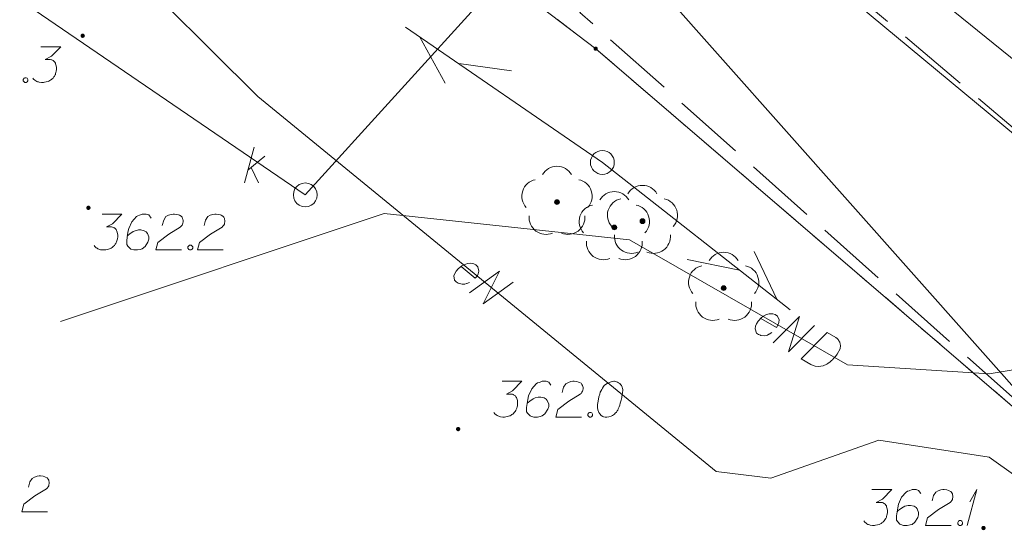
# Model space of a CAD drawing. Header units: metres. Extents: x 5555129 to 5556676, y 5635595 to 5636517.
# Tile 144 of 255: x 5555483 to 5555504, y 5636432 to 5636442. Entities that reach past the tile are written whole.
import ezdxf

# ---------------------------------------------------------------- set-up
doc = ezdxf.new("R2010")
doc.units = ezdxf.units.M
doc.header["$MEASUREMENT"] = 0
doc.linetypes.add('L_0_06', pattern=[2, 1.5, -0.5])
doc.linetypes.add('PRZER1-1', pattern=[2, 1, -1])
doc.layers.add('#digitalizacja', color=7, linetype='Continuous', lineweight=18)
doc.layers.add('#skartowane', color=7, linetype='Continuous', lineweight=18)
for name, color, linetype, lineweight, true_color in [('GEPPGD', 7, 'Continuous', 18, 0x008000), ('GESDZI', 7, 'Continuous', 18, 0x0a0909), ('GESUZY', 7, 'PRZER1-1', 18, 0x008000), ('GSPWPN', 7, 'Continuous', 18, 0x0a0909), ('GSPWPN_O', 7, 'Continuous', 18, 0x0a0909), ('GULENN', 1, 'Continuous', 18, 0xff0000), ('GULENN_O', 1, 'Continuous', 18, 0xff0000), ('GULKSP', 7, 'Continuous', 18, 0x803300), ('GUPEPI', 1, 'Continuous', 18, 0xff0000), ('GUPKSD', 7, 'Continuous', 18, 0x803300), ('GUPKSD_O', 7, 'Continuous', 18, 0x803300)]:
    doc.layers.add(name, color=color, linetype=linetype, lineweight=lineweight, true_color=true_color)

# ---------------------------------------------------------------- blocks, each defined once
blk = doc.blocks.new('POINT')
blk.add_hatch(color=0).paths.add_polyline_path([(-0.000884, -0.0025), (-0.0025, -0.000884), (-0.0025, 0.000884), (0.000884, 0.0025), (0.0025, 0.000884), (0.0025, -0.000884), (0.000884, -0.0025)])
blk = doc.blocks.new('OKRAG_PELNY_2')
at = {"color": 0, "flags": 128}
blk.add_lwpolyline([(0.5, 0), (0.482963, -0.12941), (0.433013, -0.25), (0.353553, -0.353553), (0.25, -0.433013), (0.12941, -0.482963), (0, -0.5), (-0.12941, -0.482963), (-0.25, -0.433013), (-0.353553, -0.353553), (-0.433013, -0.25), (-0.482963, -0.12941), (-0.5, 0), (-0.482963, 0.12941), (-0.433013, 0.25), (-0.353553, 0.353553), (-0.25, 0.433013), (-0.12941, 0.482963), (0, 0.5), (0.12941, 0.482963), (0.25, 0.433013), (0.353553, 0.353553), (0.433013, 0.25), (0.482963, 0.12941), (0.5, 0)], close=True, dxfattribs=at)
blk = doc.blocks.new('KOLO_2')
blk.add_hatch(color=0).paths.add_polyline_path([(0, -0.5), (-0.12941, -0.482963), (-0.25, -0.433013), (-0.353553, -0.353553), (-0.433013, -0.25), (-0.482963, -0.12941), (-0.5, 0), (-0.482963, 0.12941), (-0.433013, 0.25), (-0.353553, 0.353553), (-0.25, 0.433013), (-0.12941, 0.482963), (0, 0.5), (0.12941, 0.482963), (0.25, 0.433013), (0.353553, 0.353553), (0.433013, 0.25), (0.482963, 0.12941), (0.5, 0), (0.482963, -0.12941), (0.433013, -0.25), (0.353553, -0.353553), (0.25, -0.433013), (0.12941, -0.482963)])
blk = doc.blocks.new('EPPGN')
blk.add_hatch(color=0).paths.add_polyline_path([(0, -0.09), (-0.027812, -0.085595), (-0.052901, -0.072812), (-0.072812, -0.052901), (-0.085595, -0.027812), (-0.09, 0), (-0.085595, 0.027812), (-0.072812, 0.052901), (-0.052901, 0.072812), (-0.027812, 0.085595), (0, 0.09), (0.027812, 0.085595), (0.052901, 0.072812), (0.072812, 0.052901), (0.085595, 0.027812), (0.09, 0), (0.085595, -0.027812), (0.072812, -0.052901), (0.052901, -0.072812), (0.027812, -0.085595)])
blk = doc.blocks.new('OBOP02_01')
at = {"linetype": 'Continuous', "lineweight": 18}
blk.add_hatch(color=0, dxfattribs=at).paths.add_polyline_path([(0, -0.1, 1), (0, 0.1, 1)])
at = {"color": 0, "linetype": 'Continuous', "lineweight": 18}
blk.add_circle((0, 0), 0.1, dxfattribs=at)
for centre, radius, start, end in [((0, 0.8), 0.7, 29.8459, 150.1541), ((-0.77, 0.25), 0.7, 101.6336, 222.6627), ((0.77, 0.25), 0.7, 317.3373, 78.3664), ((-0.46, -0.64), 0.71, 174.3693, 292.5572), ((0.46, -0.64), 0.71, 247.4428, 5.6307)]:
    blk.add_arc(centre, radius, start, end, dxfattribs=at)
blk = doc.blocks.new('*U185')
at = {"layer": 'GSPWPN_O', "color": 7, "linetype": 'ByBlock', "lineweight": 18}
for q in [(5555503.141, 5636431.813), (5555503.194, 5636432.309)]:
    blk.add_line((5555503.342, 5636432.563), q, dxfattribs=at)
blk = doc.blocks.new('*U195')
at = {"layer": 'GUPKSD_O', "color": 36, "linetype": 'ByBlock', "lineweight": 18, "true_color": 0x803300}
for p, q in [((5555488.006, 5636438.98), (5555488.207, 5636439.73)), ((5555488.077, 5636439.246), (5555488.431, 5636439.541)), ((5555488.148, 5636439.305), (5555488.301, 5636438.98))]:
    blk.add_line(p, q, dxfattribs=at)

msp = doc.modelspace()

# ---------------------------------------------------------------- hatches: boundary and pattern name
at = {"layer": '#skartowane', "linetype": 'Continuous', "lineweight": 18}
h = msp.add_hatch(color=7, dxfattribs=at)
edge = h.paths.add_edge_path()
edge.add_arc((5555484.62, 5636442.06), 0.045, 0, 360)

# ---------------------------------------------------------------- linework, layer by layer
at = {"layer": '#digitalizacja', "color": 36, "linetype": 'Continuous', "lineweight": 18, "true_color": 0x803300}
msp.add_line((5555497.54, 5636446.88), (5555525.6, 5636424.155), dxfattribs=at)
at = {"layer": '#digitalizacja', "color": 5, "linetype": 'Continuous', "lineweight": 18, "flags": 128}
for points in [[(5555468.916, 5636474.304), (5555508.576, 5636429.685), (5555515.269, 5636413.34), (5555521.42, 5636402.404)], [(5555526.327, 5636438.276), (5555521.638, 5636428.426), (5555519.005, 5636427.984), (5555517.838, 5636428.631), (5555496.921, 5636445.974)]]:
    msp.add_lwpolyline(points, dxfattribs=at)
at = {"layer": '#digitalizacja', "color": 1, "linetype": 'Continuous', "lineweight": 18, "flags": 128}
for points in [[(5555515.065, 5636438.164), (5555511.479, 5636436.307), (5555503.596, 5636434.984), (5555500.632, 5636435.174), (5555496.065, 5636437.788), (5555490.932, 5636438.34), (5555484.157, 5636436.08)], [(5555498.815, 5636436.144), (5555499.143, 5636435.957), (5555499.177, 5636436.005), (5555499.193, 5636436.057), (5555499.199, 5636436.115), (5555499.164, 5636436.196), (5555499.116, 5636436.231), (5555499.069, 5636436.244), (5555498.995, 5636436.245), (5555498.938, 5636436.23), (5555498.875, 5636436.191), (5555498.832, 5636436.162), (5555498.761, 5636436.087), (5555498.729, 5636436.03), (5555498.708, 5636435.981), (5555498.699, 5636435.931), (5555498.729, 5636435.84), (5555498.767, 5636435.811), (5555498.811, 5636435.793), (5555498.816, 5636435.79), (5555498.9, 5636435.782), (5555498.956, 5636435.798), (5555498.987, 5636435.815), (5555498.995, 5636435.817), (5555499.047, 5636435.848)], [(5555499.079, 5636435.632), (5555499.626, 5636436.183), (5555499.397, 5636435.45), (5555499.944, 5636436.001)], [(5555500.21, 5636435.849), (5555500.385, 5636435.749), (5555500.418, 5636435.723), (5555500.43, 5636435.71), (5555500.45, 5636435.685), (5555500.459, 5636435.666), (5555500.469, 5636435.646), (5555500.48, 5636435.606), (5555500.483, 5636435.577), (5555500.48, 5636435.511), (5555500.415, 5636435.398), (5555500.381, 5636435.35), (5555500.361, 5636435.327), (5555500.341, 5636435.304), (5555500.321, 5636435.282), (5555500.296, 5636435.262), (5555500.268, 5636435.237), (5555500.222, 5636435.203), (5555500.2, 5636435.188), (5555500.126, 5636435.155), (5555500.073, 5636435.145), (5555500.017, 5636435.143), (5555499.959, 5636435.149), (5555499.912, 5636435.162), (5555499.863, 5636435.183), (5555499.664, 5636435.298), (5555500.21, 5636435.849)]]:
    msp.add_lwpolyline(points, dxfattribs=at)
at = {"layer": '#skartowane', "color": 30, "linetype": 'Continuous', "lineweight": 18}
for p, q in [((5555495.5, 5636439.41), (5555491.38, 5636442.242)), ((5555495.5, 5636439.41), (5555491.38, 5636442.242)), ((5555491.668, 5636442.044), (5555492.209, 5636441.066)), ((5555491.668, 5636442.044), (5555492.209, 5636441.066)), ((5555492.492, 5636441.478), (5555493.599, 5636441.323)), ((5555492.492, 5636441.478), (5555493.599, 5636441.323)), ((5555495.5, 5636439.41), (5555499.432, 5636436.322)), ((5555495.5, 5636439.41), (5555499.432, 5636436.322)), ((5555499.157, 5636436.538), (5555498.68, 5636437.549)), ((5555499.157, 5636436.538), (5555498.68, 5636437.549)), ((5555498.371, 5636437.156), (5555497.275, 5636437.38)), ((5555498.371, 5636437.156), (5555497.275, 5636437.38))]:
    msp.add_line(p, q, dxfattribs=at)
at = {"layer": '#skartowane', "color": 7, "linetype": 'L_0_06', "lineweight": 18, "flags": 128}
msp.add_lwpolyline([(5555523.62, 5636400.34), (5555522.93, 5636399.83), (5555521.94, 5636396.63), (5555519.13, 5636396.98), (5555520.4, 5636407.92), (5555519.76, 5636408.76), (5555518.17, 5636415.97), (5555516.69, 5636419.92), (5555513.22, 5636426.28), (5555507.7, 5636431.28), (5555495.03, 5636442.55), (5555497.55, 5636445.67), (5555510.37, 5636434.83), (5555515.51, 5636430.51), (5555517.4, 5636429.99), (5555519.91, 5636429.73), (5555521.33, 5636430.42), (5555525.04, 5636427.93), (5555526.54, 5636426.97), (5555528.86, 5636426.67), (5555531.07, 5636426.79), (5555533.23, 5636427.66), (5555535.2, 5636426.14), (5555526.67, 5636409.15), (5555526.12, 5636407.57), (5555526.26, 5636407.12), (5555523.62, 5636400.34)], close=True, dxfattribs=at)
at = {"layer": '#skartowane', "color": 7, "linetype": 'Continuous', "lineweight": 18, "flags": 128}
for points in [[(5555483.746, 5636441.831), (5555484.159, 5636441.831), (5555483.964, 5636441.631), (5555483.834, 5636441.566), (5555483.94, 5636441.566), (5555483.964, 5636441.56), (5555483.976, 5636441.554), (5555483.988, 5636441.548), (5555483.999, 5636441.542), (5555484.023, 5636441.524), (5555484.035, 5636441.507), (5555484.047, 5636441.489), (5555484.053, 5636441.471), (5555484.064, 5636441.43), (5555484.07, 5636441.394), (5555484.07, 5636441.377), (5555484.07, 5636441.353), (5555484.064, 5636441.318), (5555484.058, 5636441.294), (5555484.053, 5636441.27), (5555484.047, 5636441.253), (5555484.041, 5636441.241), (5555484.035, 5636441.229), (5555484.029, 5636441.217), (5555484.017, 5636441.199), (5555483.999, 5636441.176), (5555483.982, 5636441.158), (5555483.97, 5636441.146), (5555483.952, 5636441.135), (5555483.935, 5636441.123), (5555483.911, 5636441.111), (5555483.899, 5636441.105), (5555483.858, 5636441.093), (5555483.822, 5636441.087), (5555483.799, 5636441.081), (5555483.757, 5636441.081), (5555483.71, 5636441.087), (5555483.692, 5636441.093), (5555483.675, 5636441.099), (5555483.657, 5636441.105), (5555483.639, 5636441.117), (5555483.621, 5636441.129), (5555483.592, 5636441.152), (5555483.574, 5636441.176)], [(5555483.409, 5636441.182), (5555483.438, 5636441.182), (5555483.456, 5636441.17), (5555483.474, 5636441.146), (5555483.474, 5636441.117), (5555483.456, 5636441.093), (5555483.438, 5636441.081), (5555483.409, 5636441.081), (5555483.391, 5636441.093), (5555483.373, 5636441.117), (5555483.373, 5636441.146), (5555483.391, 5636441.17), (5555483.409, 5636441.182)]]:
    msp.add_lwpolyline(points, dxfattribs=at)
at = {"layer": '#skartowane', "color": 7, "linetype": 'Continuous', "lineweight": 18}
msp.add_circle((5555495.5, 5636439.41), 0.25, dxfattribs=at)
at = {"layer": '#skartowane', "color": 96}
for p in [(5555494.55, 5636438.58), (5555496.34, 5636438.18), (5555495.75, 5636438.05), (5555498.04, 5636436.78)]:
    msp.add_point(p, dxfattribs=at)
at = {"layer": 'GESDZI', "color": 96, "linetype": 'Continuous', "lineweight": 18, "flags": 128}
msp.add_lwpolyline([(5555472.46, 5636456.89), (5555470.67, 5636460.65), (5555473.057, 5636465.855), (5555487.598, 5636456.8), (5555501.678, 5636446.425), (5555513.2, 5636436.9), (5555527.3, 5636407.24), (5555525.52, 5636402.57), (5555521.72, 5636403.58), (5555519.11, 5636408.15), (5555517.98, 5636411.55), (5555516.52, 5636415.95), (5555512.96, 5636426.69), (5555495.36, 5636441.79), (5555487.39, 5636447.84), (5555472.46, 5636456.89)], close=True, dxfattribs=at)
msp.add_lwpolyline([(5555399.135, 5636366.433), (5555401.58, 5636375.21), (5555407.98, 5636388.69), (5555410.8, 5636392.86), (5555424.78, 5636404.45), (5555441.83, 5636417.85), (5555451.21, 5636424.13), (5555457.42, 5636431.35), (5555469.38, 5636450.93), (5555472.46, 5636456.89), (5555487.39, 5636447.84), (5555495.36, 5636441.79), (5555512.96, 5636426.69), (5555500.39, 5636427.61), (5555493.74, 5636426.2), (5555492.33, 5636424.58), (5555491.43, 5636422.53), (5555488.92, 5636412.93), (5555484.75, 5636396.97), (5555483.807, 5636393.359)], dxfattribs=at)
at = {"layer": 'GESUZY', "color": 96, "linetype": 'PRZER1-1', "lineweight": 18, "ltscale": 0.5, "true_color": 0x008000}
msp.add_lwpolyline([(5555472.46, 5636456.89), (5555487.39, 5636447.84), (5555495.36, 5636441.79), (5555512.96, 5636426.69), (5555516.52, 5636415.95), (5555517.98, 5636411.55), (5555519.11, 5636408.15), (5555521.72, 5636403.58), (5555525.52, 5636402.57), (5555527.3, 5636407.24), (5555513.2, 5636436.9), (5555501.678, 5636446.425), (5555487.598, 5636456.8), (5555473.057, 5636465.855), (5555470.67, 5636460.65), (5555472.46, 5636456.89)], close=True, dxfattribs=at)
msp.add_lwpolyline([(5555399.135, 5636366.433), (5555401.58, 5636375.21), (5555407.98, 5636388.69), (5555410.8, 5636392.86), (5555424.78, 5636404.45), (5555441.83, 5636417.85), (5555451.21, 5636424.13), (5555457.42, 5636431.35), (5555469.38, 5636450.93), (5555472.46, 5636456.89), (5555487.39, 5636447.84), (5555495.36, 5636441.79), (5555512.96, 5636426.69), (5555500.39, 5636427.61), (5555493.74, 5636426.2), (5555492.33, 5636424.58), (5555491.43, 5636422.53)], dxfattribs=at)
at = {"layer": 'GSPWPN_O', "color": 7, "linetype": 'Continuous', "lineweight": 18, "flags": 128}
for points in [[(5555485.029, 5636438.328), (5555485.442, 5636438.328), (5555485.247, 5636438.127), (5555485.117, 5636438.062), (5555485.224, 5636438.062), (5555485.247, 5636438.056), (5555485.259, 5636438.05), (5555485.271, 5636438.044), (5555485.283, 5636438.038), (5555485.306, 5636438.021), (5555485.318, 5636438.003), (5555485.33, 5636437.985), (5555485.336, 5636437.968), (5555485.348, 5636437.926), (5555485.354, 5636437.891), (5555485.354, 5636437.873), (5555485.354, 5636437.85), (5555485.348, 5636437.814), (5555485.342, 5636437.79), (5555485.336, 5636437.767), (5555485.33, 5636437.749), (5555485.324, 5636437.737), (5555485.318, 5636437.726), (5555485.312, 5636437.714), (5555485.3, 5636437.696), (5555485.283, 5636437.672), (5555485.265, 5636437.655), (5555485.253, 5636437.643), (5555485.235, 5636437.631), (5555485.218, 5636437.619), (5555485.194, 5636437.607), (5555485.182, 5636437.601), (5555485.141, 5636437.59), (5555485.106, 5636437.584), (5555485.082, 5636437.578), (5555485.041, 5636437.578), (5555484.993, 5636437.584), (5555484.976, 5636437.59), (5555484.958, 5636437.596), (5555484.94, 5636437.601), (5555484.923, 5636437.613), (5555484.905, 5636437.625), (5555484.875, 5636437.649), (5555484.858, 5636437.672)], [(5555486.05, 5636438.245), (5555486.003, 5636438.31), (5555485.95, 5636438.328), (5555485.867, 5636438.328), (5555485.808, 5636438.304), (5555485.773, 5636438.292), (5555485.743, 5636438.275), (5555485.649, 5636438.168), (5555485.584, 5636438.027), (5555485.566, 5636437.95), (5555485.543, 5636437.779), (5555485.543, 5636437.69), (5555485.566, 5636437.655), (5555485.613, 5636437.607), (5555485.631, 5636437.596), (5555485.69, 5636437.578), (5555485.767, 5636437.578), (5555485.826, 5636437.59), (5555485.867, 5636437.601), (5555485.926, 5636437.649), (5555485.985, 5636437.743), (5555486.003, 5636437.802), (5555486.003, 5636437.85), (5555485.974, 5636437.926), (5555485.95, 5636437.956), (5555485.909, 5636437.979), (5555485.838, 5636437.997), (5555485.785, 5636437.997), (5555485.72, 5636437.979), (5555485.678, 5636437.962), (5555485.608, 5636437.915), (5555485.572, 5636437.885), (5555485.554, 5636437.867)], [(5555486.287, 5636438.092), (5555486.316, 5636438.204), (5555486.363, 5636438.275), (5555486.416, 5636438.304), (5555486.47, 5636438.322), (5555486.511, 5636438.328), (5555486.54, 5636438.328), (5555486.594, 5636438.322), (5555486.629, 5636438.31), (5555486.647, 5636438.304), (5555486.682, 5636438.286), (5555486.7, 5636438.263), (5555486.712, 5636438.239), (5555486.718, 5636438.222), (5555486.724, 5636438.198), (5555486.724, 5636438.168), (5555486.718, 5636438.139), (5555486.712, 5636438.121), (5555486.7, 5636438.098), (5555486.682, 5636438.074), (5555486.664, 5636438.056), (5555486.422, 5636437.909), (5555486.192, 5636437.737), (5555486.151, 5636437.578), (5555486.688, 5636437.578)], [(5555487.161, 5636438.092), (5555487.19, 5636438.204), (5555487.237, 5636438.275), (5555487.29, 5636438.304), (5555487.344, 5636438.322), (5555487.385, 5636438.328), (5555487.414, 5636438.328), (5555487.468, 5636438.322), (5555487.503, 5636438.31), (5555487.521, 5636438.304), (5555487.556, 5636438.286), (5555487.574, 5636438.263), (5555487.586, 5636438.239), (5555487.592, 5636438.222), (5555487.597, 5636438.198), (5555487.597, 5636438.168), (5555487.592, 5636438.139), (5555487.586, 5636438.121), (5555487.574, 5636438.098), (5555487.556, 5636438.074), (5555487.538, 5636438.056), (5555487.296, 5636437.909), (5555487.066, 5636437.737), (5555487.025, 5636437.578), (5555487.562, 5636437.578)], [(5555486.859, 5636437.678), (5555486.889, 5636437.678), (5555486.907, 5636437.666), (5555486.924, 5636437.643), (5555486.924, 5636437.613), (5555486.907, 5636437.59), (5555486.889, 5636437.578), (5555486.859, 5636437.578), (5555486.842, 5636437.59), (5555486.824, 5636437.613), (5555486.824, 5636437.643), (5555486.842, 5636437.666), (5555486.859, 5636437.678)], [(5555493.401, 5636434.83), (5555493.815, 5636434.83), (5555493.62, 5636434.629), (5555493.49, 5636434.564), (5555493.596, 5636434.564), (5555493.62, 5636434.558), (5555493.632, 5636434.552), (5555493.643, 5636434.547), (5555493.655, 5636434.541), (5555493.679, 5636434.523), (5555493.691, 5636434.505), (5555493.702, 5636434.488), (5555493.708, 5636434.47), (5555493.72, 5636434.428), (5555493.726, 5636434.393), (5555493.726, 5636434.375), (5555493.726, 5636434.352), (5555493.72, 5636434.316), (5555493.714, 5636434.293), (5555493.708, 5636434.269), (5555493.702, 5636434.251), (5555493.697, 5636434.239), (5555493.691, 5636434.228), (5555493.685, 5636434.216), (5555493.673, 5636434.198), (5555493.655, 5636434.174), (5555493.638, 5636434.157), (5555493.626, 5636434.145), (5555493.608, 5636434.133), (5555493.59, 5636434.121), (5555493.567, 5636434.11), (5555493.555, 5636434.104), (5555493.513, 5636434.092), (5555493.478, 5636434.086), (5555493.454, 5636434.08), (5555493.413, 5636434.08), (5555493.366, 5636434.086), (5555493.348, 5636434.092), (5555493.33, 5636434.098), (5555493.313, 5636434.104), (5555493.295, 5636434.115), (5555493.277, 5636434.127), (5555493.248, 5636434.151), (5555493.23, 5636434.174)], [(5555494.423, 5636434.747), (5555494.376, 5636434.812), (5555494.322, 5636434.83), (5555494.24, 5636434.83), (5555494.181, 5636434.806), (5555494.145, 5636434.795), (5555494.116, 5636434.777), (5555494.021, 5636434.671), (5555493.956, 5636434.529), (5555493.939, 5636434.452), (5555493.915, 5636434.281), (5555493.915, 5636434.192), (5555493.939, 5636434.157), (5555493.986, 5636434.11), (5555494.004, 5636434.098), (5555494.063, 5636434.08), (5555494.139, 5636434.08), (5555494.198, 5636434.092), (5555494.24, 5636434.104), (5555494.299, 5636434.151), (5555494.358, 5636434.245), (5555494.376, 5636434.304), (5555494.376, 5636434.352), (5555494.346, 5636434.428), (5555494.322, 5636434.458), (5555494.281, 5636434.482), (5555494.21, 5636434.499), (5555494.157, 5636434.499), (5555494.092, 5636434.482), (5555494.051, 5636434.464), (5555493.98, 5636434.417), (5555493.945, 5636434.387), (5555493.927, 5636434.369)], [(5555494.659, 5636434.594), (5555494.689, 5636434.706), (5555494.736, 5636434.777), (5555494.789, 5636434.806), (5555494.842, 5636434.824), (5555494.883, 5636434.83), (5555494.913, 5636434.83), (5555494.966, 5636434.824), (5555495.002, 5636434.812), (5555495.019, 5636434.806), (5555495.055, 5636434.789), (5555495.072, 5636434.765), (5555495.084, 5636434.741), (5555495.09, 5636434.724), (5555495.096, 5636434.7), (5555495.096, 5636434.671), (5555495.09, 5636434.641), (5555495.084, 5636434.623), (5555495.072, 5636434.6), (5555495.055, 5636434.576), (5555495.037, 5636434.558), (5555494.795, 5636434.411), (5555494.565, 5636434.239), (5555494.523, 5636434.08), (5555495.061, 5636434.08)], [(5555495.751, 5636434.83), (5555495.74, 5636434.83), (5555495.704, 5636434.824), (5555495.681, 5636434.818), (5555495.663, 5636434.812), (5555495.633, 5636434.8), (5555495.598, 5636434.783), (5555495.568, 5636434.765), (5555495.539, 5636434.741), (5555495.521, 5636434.718), (5555495.503, 5636434.688), (5555495.486, 5636434.659), (5555495.468, 5636434.623), (5555495.456, 5636434.6), (5555495.444, 5636434.564), (5555495.427, 5636434.505), (5555495.409, 5636434.417), (5555495.397, 5636434.346), (5555495.397, 5636434.281), (5555495.403, 5636434.234), (5555495.427, 5636434.18), (5555495.444, 5636434.151), (5555495.474, 5636434.115), (5555495.509, 5636434.092), (5555495.527, 5636434.086), (5555495.562, 5636434.08), (5555495.592, 5636434.08), (5555495.639, 5636434.086), (5555495.681, 5636434.098), (5555495.71, 5636434.115), (5555495.751, 5636434.145), (5555495.769, 5636434.163), (5555495.793, 5636434.186), (5555495.811, 5636434.21), (5555495.822, 5636434.228), (5555495.834, 5636434.257), (5555495.84, 5636434.269), (5555495.852, 5636434.299), (5555495.864, 5636434.334), (5555495.876, 5636434.369), (5555495.881, 5636434.393), (5555495.887, 5636434.411), (5555495.893, 5636434.434), (5555495.905, 5636434.488), (5555495.911, 5636434.517), (5555495.917, 5636434.547), (5555495.923, 5636434.588), (5555495.929, 5636434.641), (5555495.929, 5636434.659), (5555495.923, 5636434.682), (5555495.917, 5636434.706), (5555495.899, 5636434.741), (5555495.881, 5636434.765), (5555495.864, 5636434.783), (5555495.84, 5636434.8), (5555495.816, 5636434.812), (5555495.799, 5636434.818), (5555495.781, 5636434.824), (5555495.751, 5636434.83)], [(5555495.232, 5636434.18), (5555495.261, 5636434.18), (5555495.279, 5636434.169), (5555495.297, 5636434.145), (5555495.297, 5636434.115), (5555495.279, 5636434.092), (5555495.261, 5636434.08), (5555495.232, 5636434.08), (5555495.214, 5636434.092), (5555495.196, 5636434.115), (5555495.196, 5636434.145), (5555495.214, 5636434.169), (5555495.232, 5636434.18)], [(5555483.483, 5636432.614), (5555483.512, 5636432.726), (5555483.56, 5636432.797), (5555483.613, 5636432.826), (5555483.666, 5636432.844), (5555483.707, 5636432.85), (5555483.737, 5636432.85), (5555483.79, 5636432.844), (5555483.826, 5636432.832), (5555483.843, 5636432.826), (5555483.879, 5636432.809), (5555483.896, 5636432.785), (5555483.908, 5636432.761), (5555483.914, 5636432.744), (5555483.92, 5636432.72), (5555483.92, 5636432.691), (5555483.914, 5636432.661), (5555483.908, 5636432.643), (5555483.896, 5636432.62), (5555483.879, 5636432.596), (5555483.861, 5636432.578), (5555483.619, 5636432.431), (5555483.389, 5636432.259), (5555483.347, 5636432.1), (5555483.885, 5636432.1)], [(5555501.145, 5636432.563), (5555501.559, 5636432.563), (5555501.364, 5636432.362), (5555501.234, 5636432.297), (5555501.34, 5636432.297), (5555501.364, 5636432.291), (5555501.376, 5636432.286), (5555501.387, 5636432.28), (5555501.399, 5636432.274), (5555501.423, 5636432.256), (5555501.435, 5636432.238), (5555501.446, 5636432.221), (5555501.452, 5636432.203), (5555501.464, 5636432.162), (5555501.47, 5636432.126), (5555501.47, 5636432.108), (5555501.47, 5636432.085), (5555501.464, 5636432.049), (5555501.458, 5636432.026), (5555501.452, 5636432.002), (5555501.446, 5636431.984), (5555501.441, 5636431.973), (5555501.435, 5636431.961), (5555501.429, 5636431.949), (5555501.417, 5636431.931), (5555501.399, 5636431.908), (5555501.382, 5636431.89), (5555501.37, 5636431.878), (5555501.352, 5636431.866), (5555501.334, 5636431.854), (5555501.311, 5636431.843), (5555501.299, 5636431.837), (5555501.258, 5636431.825), (5555501.222, 5636431.819), (5555501.198, 5636431.813), (5555501.157, 5636431.813), (5555501.11, 5636431.819), (5555501.092, 5636431.825), (5555501.074, 5636431.831), (5555501.057, 5636431.837), (5555501.039, 5636431.849), (5555501.021, 5636431.86), (5555500.992, 5636431.884), (5555500.974, 5636431.908)], [(5555502.167, 5636432.48), (5555502.12, 5636432.545), (5555502.067, 5636432.563), (5555501.984, 5636432.563), (5555501.925, 5636432.539), (5555501.889, 5636432.528), (5555501.86, 5636432.51), (5555501.765, 5636432.404), (5555501.7, 5636432.262), (5555501.683, 5636432.185), (5555501.659, 5636432.014), (5555501.659, 5636431.925), (5555501.683, 5636431.89), (5555501.73, 5636431.843), (5555501.748, 5636431.831), (5555501.807, 5636431.813), (5555501.883, 5636431.813), (5555501.943, 5636431.825), (5555501.984, 5636431.837), (5555502.043, 5636431.884), (5555502.102, 5636431.978), (5555502.12, 5636432.037), (5555502.12, 5636432.085), (5555502.09, 5636432.162), (5555502.067, 5636432.191), (5555502.025, 5636432.215), (5555501.954, 5636432.232), (5555501.901, 5636432.232), (5555501.836, 5636432.215), (5555501.795, 5636432.197), (5555501.724, 5636432.15), (5555501.689, 5636432.12), (5555501.671, 5636432.102)], [(5555502.403, 5636432.327), (5555502.433, 5636432.439), (5555502.48, 5636432.51), (5555502.533, 5636432.539), (5555502.586, 5636432.557), (5555502.628, 5636432.563), (5555502.657, 5636432.563), (5555502.71, 5636432.557), (5555502.746, 5636432.545), (5555502.763, 5636432.539), (5555502.799, 5636432.522), (5555502.816, 5636432.498), (5555502.828, 5636432.474), (5555502.834, 5636432.457), (5555502.84, 5636432.433), (5555502.84, 5636432.404), (5555502.834, 5636432.374), (5555502.828, 5636432.356), (5555502.816, 5636432.333), (5555502.799, 5636432.309), (5555502.781, 5636432.291), (5555502.539, 5636432.144), (5555502.309, 5636431.973), (5555502.267, 5636431.813), (5555502.805, 5636431.813)], [(5555502.976, 5636431.914), (5555503.005, 5636431.914), (5555503.023, 5636431.902), (5555503.041, 5636431.878), (5555503.041, 5636431.849), (5555503.023, 5636431.825), (5555503.005, 5636431.813), (5555502.976, 5636431.813), (5555502.958, 5636431.825), (5555502.94, 5636431.849), (5555502.94, 5636431.878), (5555502.958, 5636431.902), (5555502.976, 5636431.914)]]:
    msp.add_lwpolyline(points, dxfattribs=at)
at = {"layer": 'GULENN', "color": 1, "linetype": 'Continuous', "lineweight": 18, "true_color": 0xff0000, "flags": 128}
msp.add_lwpolyline([(5555453.145, 5636422.208), (5555458.1, 5636427.04), (5555462.88, 5636431.66), (5555466.81, 5636437.7), (5555474.48, 5636447), (5555476.33, 5636449.31), (5555477.4, 5636449.78), (5555479.13, 5636449.45), (5555482.43, 5636446.6), (5555488.29, 5636440.79), (5555497.88, 5636432.94), (5555499.03, 5636432.8), (5555501.29, 5636433.6), (5555503.6, 5636433.24), (5555509.57, 5636428.99), (5555511.04, 5636427.42)], dxfattribs=at)
at = {"layer": 'GULENN_O', "color": 1, "linetype": 'Continuous', "lineweight": 18, "flags": 128}
for points in [[(5555492.541, 5636437.23), (5555492.834, 5636436.991), (5555492.876, 5636437.033), (5555492.9, 5636437.081), (5555492.916, 5636437.137), (5555492.894, 5636437.223), (5555492.852, 5636437.265), (5555492.808, 5636437.286), (5555492.736, 5636437.3), (5555492.678, 5636437.294), (5555492.609, 5636437.266), (5555492.561, 5636437.245), (5555492.479, 5636437.182), (5555492.438, 5636437.132), (5555492.409, 5636437.087), (5555492.392, 5636437.039), (5555492.406, 5636436.944), (5555492.439, 5636436.909), (5555492.479, 5636436.884), (5555492.484, 5636436.88), (5555492.566, 5636436.859), (5555492.624, 5636436.865), (5555492.656, 5636436.876), (5555492.665, 5636436.877), (5555492.721, 5636436.9)], [(5555492.718, 5636436.681), (5555493.348, 5636437.134), (5555493.001, 5636436.449), (5555493.631, 5636436.902)]]:
    msp.add_lwpolyline(points, dxfattribs=at)
at = {"layer": 'GULKSP', "color": 36, "linetype": 'Continuous', "lineweight": 18, "true_color": 0x803300, "flags": 128}
msp.add_lwpolyline([(5555496.79, 5636447), (5555489.28, 5636438.73), (5555479.68, 5636445.28), (5555454.469, 5636421.194)], dxfattribs=at)

# ---------------------------------------------------------------- block references
at = {"layer": '#skartowane', "color": 96, "linetype": 'Continuous', "xscale": 0.5, "yscale": 0.5, "zscale": 0.5}
for p in [(5555494.55, 5636438.58), (5555496.34, 5636438.18), (5555495.75, 5636438.05), (5555498.04, 5636436.78)]:
    msp.add_blockref('OBOP02_01', p, dxfattribs=at)
at = {"layer": 'GEPPGD', "color": 96, "lineweight": 18, "true_color": 0x008000, "xscale": 0.5, "yscale": 0.5, "zscale": 0.5, "rotation": 90}
msp.add_blockref('EPPGN', (5555495.36, 5636441.79), dxfattribs=at)
at = {"layer": 'GSPWPN', "color": 7, "lineweight": 18, "xscale": 0.09, "yscale": 0.09, "zscale": 0.09, "rotation": 90}
for p in [(5555484.74, 5636438.46), (5555492.48, 5636433.83), (5555503.48, 5636431.76)]:
    msp.add_blockref('KOLO_2', p, dxfattribs=at)
at = {"layer": 'GSPWPN_O', "color": 7, "linetype": 'Continuous', "lineweight": 18}
msp.add_blockref('*U185', (0, 0), dxfattribs=at)
at = {"layer": 'GUPEPI', "color": 1, "lineweight": 18, "true_color": 0xff0000, "rotation": 90}
for p in [(5555488.29, 5636440.79), (5555501.29, 5636433.6), (5555503.6, 5636433.24), (5555497.88, 5636432.94), (5555499.03, 5636432.8)]:
    msp.add_blockref('POINT', p, dxfattribs=at)
at = {"layer": 'GUPKSD', "color": 36, "lineweight": 18, "true_color": 0x803300, "xscale": 0.5, "yscale": 0.5, "zscale": 0.5, "rotation": 90}
msp.add_blockref('OKRAG_PELNY_2', (5555489.28, 5636438.73), dxfattribs=at)
at = {"layer": 'GUPKSD_O', "color": 36, "linetype": 'Continuous', "lineweight": 18, "true_color": 0x803300}
msp.add_blockref('*U195', (0, 0), dxfattribs=at)

doc.saveas('drawing.dxf')
